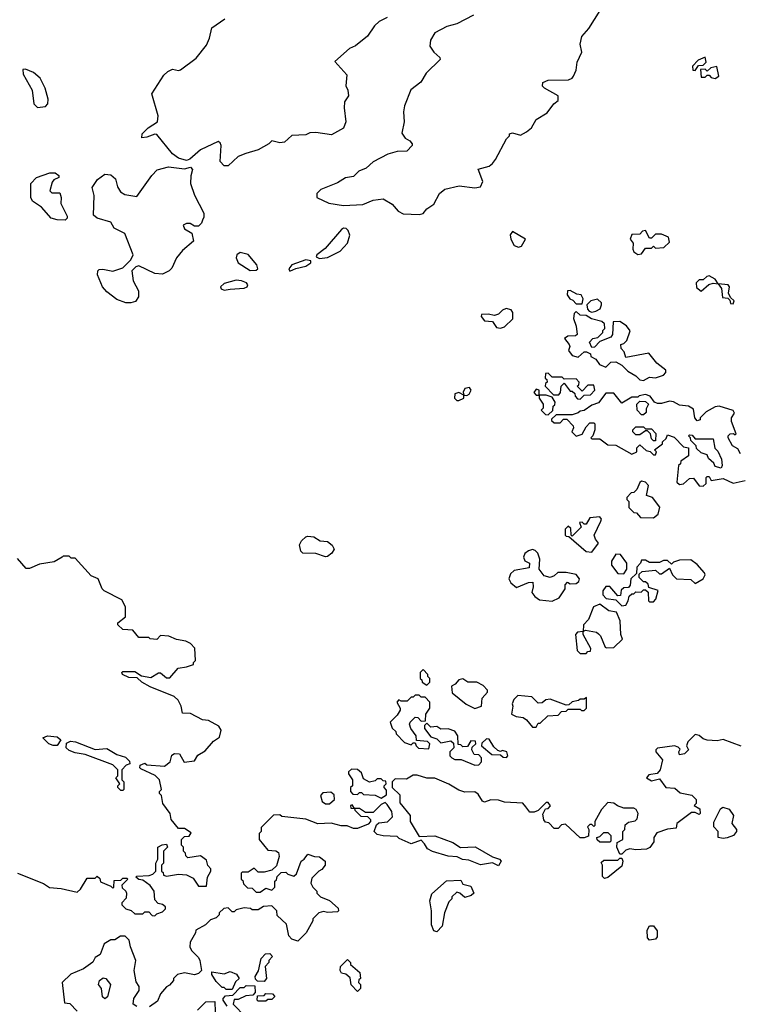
# Model space of a CAD drawing. Extents: x 2293830 to 2387798, y 66850 to 233222.
# Tile 31 of 192: x 2338636 to 2342251, y 145495 to 150449. Entities that reach past the tile are written whole.
import ezdxf

# ---------------------------------------------------------------- set-up
doc = ezdxf.new("R2010")
doc.units = 0

msp = doc.modelspace()

# ---------------------------------------------------------------- linework, layer by layer
at = {"layer": '0CON05XD'}
for points in [[(2340645, 149468), (2340665, 149473.8), (2340685, 149497.5), (2340719.3, 149520.7), (2340747.5, 149575), (2340775, 149596.7), (2340847, 149613), (2340925, 149603.3), (2340955, 149607.5), (2340966.7, 149635), (2340943, 149697), (2340997.7, 149712.3), (2341014.3, 149725.7), (2341030, 149745), (2341085, 149850), (2341100, 149865), (2341100, 149875), (2341115, 149880), (2341155, 149867.5), (2341186.1, 149883.9), (2341211.2, 149905), (2341235, 149946.7), (2341289.5, 149980.5), (2341322.5, 150025), (2341345, 150042.5), (2341345.5, 150065.5), (2341276.7, 150105), (2341266.7, 150115), (2341267, 150133), (2341295, 150143.8), (2341397, 150147), (2341415, 150153.8), (2341422, 150165), (2341436.2, 150195), (2341441.2, 150235), (2341463.3, 150285), (2341456.2, 150325), (2341464, 150365), (2341500, 150405), (2341556.7, 150495)], [(2340485, 150460), (2340445, 150440), (2340421.5, 150418.5), (2340385, 150366.7), (2340325, 150317.5), (2340295, 150303.3), (2340221.7, 150238.3), (2340281.7, 150171.7), (2340276.1, 150116.1), (2340286.2, 150095), (2340290, 150065), (2340270, 150035), (2340267.5, 150005), (2340277.5, 149935), (2340265, 149902.5), (2340205, 149870), (2340125, 149882), (2340095, 149878.8), (2340075, 149868.8), (2340005, 149866.2), (2339967.3, 149832.7), (2339945, 149828.8), (2339905, 149840), (2339890, 149825), (2339835, 149793.8), (2339774.3, 149775.7), (2339735, 149761.2), (2339685, 149713.8), (2339665, 149713.8), (2339644, 149735), (2339650, 149815), (2339645, 149830), (2339635, 149836.7), (2339545, 149794.3), (2339492.3, 149747.7), (2339475, 149740), (2339435, 149752.9), (2339405, 149774.3), (2339325, 149871.2), (2339315, 149873.3), (2339275, 149857.5), (2339250, 149855), (2339252.5, 149875), (2339282.5, 149905), (2339329.2, 149935), (2339333.1, 149965), (2339301.2, 150075), (2339360.9, 150169.2), (2339381.2, 150188.8), (2339405, 150199.4), (2339435, 150192.5), (2339445, 150195.8), (2339524, 150256), (2339575, 150321.2), (2339590, 150355), (2339602.3, 150407.7), (2339667.6, 150452.4)], [(2340918.6, 150471.4), (2340835, 150428), (2340785, 150413.8), (2340725, 150382.5), (2340702.5, 150345), (2340700, 150315), (2340720, 150285), (2340749.3, 150259.3), (2340751.7, 150248.3), (2340680.7, 150179.3), (2340653.3, 150135), (2340604.4, 150095.6), (2340571.2, 150015), (2340566.7, 149985), (2340570, 149935), (2340558.3, 149878.3), (2340575, 149852.5), (2340599.3, 149839.3), (2340610, 149825), (2340610, 149815), (2340583.3, 149786.7), (2340535, 149785.8), (2340488.3, 149771.7), (2340415, 149733.3), (2340378.3, 149701.7), (2340342.7, 149687.3), (2340315, 149660), (2340275, 149652.5), (2340235, 149628), (2340151.2, 149595), (2340131.2, 149575), (2340130, 149555), (2340191.2, 149525), (2340265.7, 149514.3), (2340361.7, 149518.3), (2340415, 149541.2), (2340465, 149546.7), (2340510.5, 149520.5), (2340540, 149485), (2340565, 149471.2), (2340645, 149468)], [(2342035, 150192.5), (2342051.7, 150218.3), (2342075, 150220), (2342090, 150235), (2342085, 150260), (2342050, 150245), (2342020, 150215), (2342022.5, 150195), (2342035, 150192.5)], [(2338725, 150007.5), (2338765, 150012.5), (2338777.5, 150025), (2338779.3, 150049.3), (2338763.3, 150105), (2338738.8, 150155), (2338705, 150183.8), (2338665, 150200), (2338651.7, 150198.3), (2338653.3, 150175), (2338698.6, 150095), (2338706.7, 150025), (2338725, 150007.5)], [(2342135, 150152.5), (2342152.5, 150165), (2342142.5, 150212.5), (2342113, 150207), (2342095, 150190), (2342085, 150200), (2342061.7, 150198.3), (2342065, 150160), (2342085, 150160), (2342095, 150170), (2342105, 150170), (2342115, 150157.5), (2342135, 150152.5)], [(2339195, 149023.8), (2339170, 149025), (2339125, 149040.8), (2339075, 149078.8), (2339052, 149105), (2339028, 149165), (2339028.8, 149185), (2339035, 149191.2), (2339053.6, 149193.6), (2339103.6, 149183.6), (2339155, 149200), (2339195, 149240), (2339206.7, 149265), (2339165, 149372.5), (2339110.7, 149400.7), (2339095, 149430), (2339025, 149450), (2339007.5, 149465), (2339010, 149565), (2339000.6, 149605), (2339026.5, 149645), (2339065, 149671.1), (2339095, 149668.6), (2339118.3, 149648.3), (2339127.7, 149607.7), (2339142.3, 149582.3), (2339165, 149568.8), (2339225, 149558.8), (2339300.5, 149665), (2339327.4, 149692.6), (2339385, 149707.8), (2339465, 149698.8), (2339495, 149707.5), (2339506, 149695), (2339496.6, 149663.4), (2339494.5, 149625), (2339515.6, 149565.6), (2339562.5, 149475), (2339562.5, 149455), (2339555, 149440), (2339550, 149425), (2339535, 149410), (2339515, 149410), (2339493, 149423), (2339475, 149423.8), (2339458.8, 149415), (2339465, 149396.7), (2339502.5, 149375), (2339510, 149335), (2339455, 149287.5), (2339425, 149250), (2339400.7, 149199.3), (2339387.5, 149185), (2339355, 149168.8), (2339315, 149171.2), (2339235, 149210), (2339220, 149205), (2339200, 149185), (2339207.5, 149135), (2339233.3, 149085), (2339233.3, 149055), (2339218.8, 149031.2), (2339195, 149023.8)], [(2338865, 149440), (2338825, 149441.2), (2338795, 149450), (2338745.9, 149505.9), (2338700, 149535), (2338692.5, 149555), (2338692.5, 149625), (2338720, 149655), (2338788.3, 149678.3), (2338815, 149678), (2338832.5, 149665), (2338832.5, 149655), (2338807, 149643), (2338799.3, 149630.7), (2338788.3, 149588.3), (2338798.3, 149578.3), (2338837, 149577), (2338843.8, 149555), (2338843.6, 149523.6), (2338875, 149460), (2338875, 149450), (2338865, 149440)], [(2340145, 149246.7), (2340185, 149252), (2340247.5, 149285), (2340285.8, 149324.2), (2340296.2, 149365), (2340288.3, 149388.3), (2340278.3, 149398.3), (2340265, 149400), (2340255, 149393.3), (2340172.7, 149297.3), (2340130, 149265), (2340127.5, 149255), (2340145, 149246.7)], [(2341145, 149303.8), (2341160, 149310), (2341180, 149345), (2341115, 149382.5), (2341103.9, 149366.1), (2341106.7, 149345), (2341123, 149313), (2341145, 149303.8)], [(2341745, 149267.5), (2341765, 149270), (2341785, 149300), (2341815, 149300), (2341825, 149310), (2341835, 149300), (2341877, 149303), (2341905, 149330), (2341900, 149355), (2341865, 149370), (2341835, 149370), (2341815, 149350), (2341805, 149350), (2341785, 149387.5), (2341770, 149385), (2341755, 149370), (2341715, 149367.5), (2341707.5, 149345), (2341722.5, 149325), (2341720, 149295), (2341725, 149280), (2341745, 149267.5)], [(2339795, 149187.5), (2339825, 149188), (2339833.8, 149195), (2339828.8, 149215), (2339785, 149267.5), (2339745, 149277.5), (2339727.5, 149265), (2339725, 149250), (2339735, 149226.2), (2339795, 149187.5)], [(2339995, 149183.3), (2340025, 149197.5), (2340075, 149208.8), (2340100, 149225), (2340100, 149235), (2340075, 149240), (2340005, 149215.8), (2339990, 149195), (2339995, 149183.3)], [(2342225, 149020), (2342230, 149035), (2342211.7, 149051.7), (2342202.5, 149072.5), (2342207.5, 149105), (2342200, 149115), (2342150, 149120), (2342135, 149142.5), (2342105, 149160), (2342093, 149157), (2342075, 149140), (2342055, 149140), (2342040, 149125), (2342041.7, 149101.7), (2342065, 149082.5), (2342103, 149117), (2342125, 149122.5), (2342150, 149120), (2342167, 149097), (2342171.7, 149051.7), (2342198.3, 149048.3), (2342208.3, 149038.3), (2342211.7, 149021.7), (2342225, 149020)], [(2339665, 149088), (2339695, 149093.3), (2339765, 149098), (2339780, 149105), (2339783.3, 149115), (2339776.7, 149125), (2339752.5, 149135), (2339725, 149138.1), (2339665, 149122), (2339646.7, 149105), (2339650, 149095), (2339665, 149088)], [(2341465, 149020), (2341470, 149045), (2341460, 149065), (2341438.3, 149068.3), (2341405, 149086.7), (2341392.5, 149085), (2341390, 149065), (2341403.6, 149043.6), (2341418.3, 149038.3), (2341435, 149020), (2341465, 149020)], [(2341515, 148977.5), (2341535, 148982.5), (2341556.4, 148993.6), (2341562.5, 149015), (2341562.5, 149025), (2341543, 149043), (2341510, 149035), (2341490, 149015), (2341493, 148993), (2341501.7, 148981.7), (2341515, 148977.5)], [(2341055, 148896.7), (2341075, 148903.3), (2341117, 148943), (2341117.5, 148975), (2341108.3, 148988.3), (2341083.6, 148996.4), (2341065, 148987.5), (2341045, 148967.5), (2341025, 148960), (2340993, 148967), (2340960, 148965), (2340957.5, 148955), (2340973.8, 148933.8), (2341015, 148930), (2341035, 148900), (2341055, 148896.7)], [(2341775, 148633.3), (2341805, 148650), (2341835, 148646.7), (2341875, 148660), (2341887, 148673), (2341886.7, 148685), (2341840.7, 148720.7), (2341801.7, 148771.7), (2341685, 148750), (2341677, 148777), (2341662.5, 148795), (2341660, 148815), (2341675, 148820), (2341690, 148835), (2341707, 148883), (2341689.3, 148909.3), (2341655, 148930), (2341621.7, 148928.3), (2341617.5, 148865), (2341609.3, 148850.7), (2341555, 148830), (2341528.3, 148801.7), (2341515, 148800), (2341503, 148827), (2341520, 148845), (2341545, 148850), (2341570, 148875), (2341570, 148885), (2341580, 148895), (2341578.3, 148918.3), (2341565, 148930), (2341513, 148943), (2341485, 148960), (2341455, 148962.5), (2341435, 148980), (2341425, 148970), (2341422.5, 148945), (2341436.1, 148906.1), (2341440, 148865), (2341431.7, 148858.3), (2341393.6, 148856.4), (2341377.5, 148845), (2341400, 148815), (2341403.3, 148805), (2341396.7, 148785), (2341415, 148760), (2341445, 148751.2), (2341475, 148777.5), (2341487, 148777), (2341508.3, 148768.3), (2341510, 148755), (2341535, 148740), (2341553.6, 148713.6), (2341585, 148700), (2341610, 148725), (2341635, 148727.5), (2341665, 148710), (2341695, 148680), (2341735, 148657.5), (2341755, 148637.5), (2341775, 148633.3)], [(2341455, 148540), (2341475, 148560), (2341508.3, 148561.7), (2341530, 148585), (2341525, 148610), (2341495, 148610), (2341465, 148580), (2341440, 148605), (2341448.3, 148611.7), (2341450, 148625), (2341435, 148642.5), (2341375, 148640), (2341365, 148650), (2341315, 148650), (2341295, 148670), (2341281.7, 148668.3), (2341280, 148645), (2341288.3, 148638.3), (2341290, 148625), (2341281.7, 148618.3), (2341280, 148605), (2341321.7, 148561.7), (2341348.3, 148561.7), (2341357, 148573), (2341360, 148605), (2341375, 148620), (2341405, 148580), (2341415, 148580), (2341428.3, 148568.3), (2341430, 148555), (2341441.7, 148541.7), (2341455, 148540)], [(2340845, 148533.3), (2340870, 148545), (2340870, 148560), (2340885, 148557.5), (2340897.5, 148565), (2340906.7, 148585), (2340898.8, 148598.8), (2340875, 148592.5), (2340867.5, 148575), (2340870, 148560), (2340845, 148573.3), (2340825, 148566.7), (2340823.3, 148545), (2340835, 148533.3), (2340845, 148533.3)], [(2341295, 148460), (2341318.3, 148481.7), (2341320, 148505), (2341328.3, 148511.7), (2341330, 148525), (2341315, 148550), (2341285, 148560), (2341250, 148560), (2341250, 148585), (2341235, 148590), (2341223, 148573), (2341235, 148560), (2341250, 148560), (2341250, 148545), (2341270, 148515), (2341270, 148495), (2341260, 148485), (2341281.7, 148461.7), (2341295, 148460)], [(2342262.5, 148265), (2342249.3, 148289.3), (2342222.5, 148305), (2342200, 148345), (2342200, 148355), (2342210, 148365), (2342227.5, 148367.5), (2342235, 148360), (2342240, 148365), (2342216.4, 148426.4), (2342216.7, 148445), (2342231.7, 148468.3), (2342225, 148482.5), (2342155, 148503.8), (2342135, 148501.2), (2342090, 148475), (2342060, 148445), (2342060, 148435), (2342045, 148430), (2342032.5, 148445), (2342025, 148490), (2342000, 148505), (2341955, 148510), (2341925, 148526.7), (2341905, 148530), (2341865, 148517.5), (2341845, 148517.5), (2341830, 148525), (2341807.5, 148555), (2341785, 148563.3), (2341753, 148557), (2341745, 148550), (2341715, 148550), (2341665, 148520), (2341625, 148570), (2341585, 148570), (2341548.3, 148521.7), (2341515, 148510), (2341475, 148482.5), (2341455, 148480), (2341445, 148470), (2341415, 148460), (2341335, 148460), (2341311.7, 148438.3), (2341311.7, 148431.7), (2341325, 148420), (2341355, 148420), (2341371.7, 148438.3), (2341388.3, 148438.3), (2341420, 148405), (2341422.5, 148395), (2341413.3, 148375), (2341435, 148353.3), (2341466.4, 148363.6), (2341485, 148400), (2341505, 148420), (2341525, 148420), (2341530, 148415), (2341530, 148385), (2341520, 148355), (2341510, 148345), (2341515, 148340), (2341555, 148340), (2341595, 148310), (2341635, 148307.5), (2341715, 148262.5), (2341740, 148275), (2341740, 148295), (2341755, 148310), (2341788.3, 148281.7), (2341807, 148277), (2341825, 148260), (2341835, 148260), (2341840, 148275), (2341830, 148285), (2341870, 148315), (2341870, 148325), (2341888.3, 148341.7), (2341895, 148360), (2341928.3, 148348.3), (2341975, 148300), (2342000, 148295), (2342000, 148255), (2341961.7, 148228.3), (2341960, 148215), (2341950, 148205), (2341942.5, 148122.5), (2341955, 148110), (2341975, 148113.3), (2342005, 148140), (2342025, 148142.5), (2342055, 148103.3), (2342075, 148102.5)], [(2341775, 148460), (2341765, 148460), (2341742.5, 148485), (2341740, 148515), (2341755, 148530), (2341785, 148527.5), (2341800, 148515), (2341788.3, 148491.7), (2341787.5, 148472.5), (2341775, 148460)], [(2341835, 148330), (2341825, 148330), (2341815, 148340), (2341810, 148365), (2341795, 148380), (2341785, 148380), (2341755, 148360), (2341735, 148360), (2341720, 148375), (2341720, 148385), (2341735, 148400), (2341775, 148400), (2341785, 148390), (2341815, 148390), (2341837, 148367), (2341835, 148330)], [(2342165, 148192.5), (2342135, 148200), (2342128.3, 148218.3), (2342101.7, 148241.7), (2342095, 148260), (2342065, 148270), (2342041.7, 148291.7), (2342040, 148305), (2342011.7, 148331.7), (2342010, 148345), (2342000, 148355), (2342005, 148360), (2342018.3, 148358.3), (2342035, 148340), (2342125, 148340), (2342133, 148293), (2342148.3, 148278.3), (2342167, 148237), (2342170, 148205), (2342165, 148192.5)], [(2341825, 147942.5), (2341848.3, 147961.7), (2341857, 147997), (2341820, 148045), (2341790, 148055), (2341800, 148105), (2341785, 148122.5), (2341765, 148127.5), (2341755, 148120), (2341740, 148085), (2341725, 148070), (2341711.7, 148068.3), (2341690, 148045), (2341690, 148035), (2341700, 148025), (2341700, 147995), (2341725, 147970), (2341738.3, 147968.3), (2341760, 147945), (2341825, 147942.5)], [(2342075, 148102.5), (2342090, 148115), (2342090, 148145), (2342095, 148150), (2342105, 148150), (2342115, 148130), (2342175, 148140), (2342225, 148117.5), (2342285, 148130)], [(2341515, 147770), (2341547.5, 147815), (2341532.5, 147835), (2341526.7, 147855), (2341560, 147925), (2341562.5, 147935), (2341555, 147947.5), (2341505, 147942.5), (2341485, 147910), (2341475, 147910), (2341465, 147920), (2341451.7, 147918.3), (2341460, 147895), (2341415, 147850), (2341410, 147855), (2341408.3, 147888.3), (2341395, 147900), (2341380, 147885), (2341380, 147855), (2341385, 147850), (2341398.3, 147848.3), (2341485, 147773.3), (2341515, 147770)], [(2340175, 147746.7), (2340125, 147763.8), (2340060, 147765), (2340050, 147775), (2340043, 147807), (2340053.6, 147826.4), (2340075, 147847.5), (2340085, 147850), (2340115, 147847.5), (2340147.3, 147827.3), (2340185, 147823.3), (2340207.5, 147805), (2340217.5, 147785), (2340206.2, 147765), (2340185, 147748.8), (2340175, 147746.7)], [(2341315, 147523.3), (2341349.3, 147540.7), (2341380, 147585), (2341380, 147605), (2341391.7, 147618.3), (2341405, 147610), (2341435, 147612.5), (2341448.3, 147621.7), (2341452.5, 147635), (2341435, 147657.5), (2341385, 147667.5), (2341343, 147667), (2341325, 147650), (2341305, 147642.5), (2341275, 147650), (2341250, 147685), (2341252.5, 147735), (2341242.5, 147765), (2341228.8, 147778.8), (2341215, 147782.5), (2341195, 147776.7), (2341177.7, 147762.3), (2341171.2, 147745), (2341176.7, 147726.7), (2341200, 147715), (2341198.3, 147691.7), (2341123, 147677), (2341105, 147660), (2341097.5, 147635), (2341107.5, 147615), (2341135, 147592.5), (2341195, 147617.5), (2341218.3, 147618.3), (2341220, 147595), (2341213, 147567), (2341227, 147547), (2341250.7, 147530.7), (2341315, 147523.3)], [(2339245, 146680), (2339240, 146685), (2339241.7, 146698.3), (2339265, 146707.5), (2339275, 146700), (2339365, 146693.3), (2339392.5, 146715), (2339401.7, 146748.3), (2339415, 146757.5), (2339440, 146755), (2339463, 146713), (2339515, 146720), (2339531.7, 146748.3), (2339569.3, 146770.7), (2339610.7, 146819.3), (2339641.7, 146838.3), (2339650, 146875), (2339637.5, 146895), (2339585, 146923.3), (2339555, 146926.7), (2339495, 146958.8), (2339455, 146960), (2339447.5, 146995), (2339432.5, 147025), (2339413.6, 147043.6), (2339292.3, 147092.3), (2339250, 147115), (2339227, 147137), (2339185, 147140), (2339152.5, 147155), (2339150, 147165), (2339155, 147170), (2339215, 147170), (2339248.3, 147148.3), (2339295, 147140), (2339335, 147162.5), (2339345, 147162.5), (2339375, 147137.5), (2339391.7, 147138.3), (2339433, 147187), (2339475, 147192.5), (2339510, 147205), (2339510, 147215), (2339520, 147225), (2339517, 147287), (2339495, 147310), (2339471.7, 147321.7), (2339425, 147330), (2339387, 147347), (2339345, 147350), (2339325, 147330), (2339293, 147333), (2339285, 147340), (2339235, 147340), (2339205, 147377.5), (2339155, 147380), (2339130, 147405), (2339130, 147415), (2339167.5, 147445), (2339167.5, 147495), (2339149.3, 147529.3), (2339060, 147575), (2339050, 147585), (2339030, 147635), (2338995, 147650), (2338915, 147740), (2338895, 147740), (2338885, 147750), (2338855, 147750), (2338850, 147745), (2338809.3, 147720.7), (2338735, 147710), (2338685, 147687.5), (2338668.3, 147688.3), (2338625, 147737.5)], [(2341665, 147500), (2341685, 147502.5), (2341697.5, 147525), (2341701.7, 147548.3), (2341715, 147560), (2341725, 147560), (2341735, 147570), (2341761.7, 147568.3), (2341775, 147580), (2341785, 147580), (2341798.3, 147568.3), (2341800, 147525), (2341805, 147520), (2341825, 147520), (2341837, 147533), (2341847.5, 147577.5), (2341801.7, 147591.7), (2341798.3, 147608.3), (2341785, 147620), (2341775, 147620), (2341751.7, 147641.7), (2341751.7, 147658.3), (2341768.3, 147671.7), (2341835, 147680), (2341855, 147660), (2341865, 147660), (2341905, 147690), (2341920, 147655), (2341940, 147635), (2342011.7, 147631.7), (2342035, 147612.5), (2342073.9, 147636.1), (2342083.8, 147655), (2342081.2, 147665), (2342045, 147707.5), (2342011.7, 147731.7), (2341955, 147730), (2341925, 147720), (2341915, 147710), (2341895, 147727.5), (2341875, 147727.5), (2341855, 147717.5), (2341805, 147717.5), (2341785, 147730), (2341765, 147730), (2341760, 147715), (2341740, 147695), (2341738.3, 147661.7), (2341710, 147635), (2341707, 147603), (2341698.3, 147591.7), (2341675, 147590), (2341661.7, 147578.3), (2341658.3, 147551.7), (2341645, 147550), (2341605, 147596.7), (2341585, 147596.7), (2341570, 147575), (2341570, 147555), (2341586.4, 147536.4), (2341635, 147530), (2341665, 147500)], [(2341675, 147660), (2341690, 147685), (2341690, 147715), (2341658.3, 147758.3), (2341635, 147760), (2341612.5, 147725), (2341612.5, 147705), (2341645, 147662.5), (2341675, 147660)], [(2341485, 147260), (2341495, 147270), (2341508.3, 147271.7), (2341510, 147285), (2341470, 147355), (2341470, 147370), (2341482.5, 147377.5), (2341537, 147367), (2341548.3, 147358.3), (2341558.3, 147348.3), (2341581.7, 147291.7), (2341588.3, 147288.3), (2341625, 147290), (2341668.3, 147331.7), (2341660, 147355), (2341657.5, 147425), (2341638.3, 147468.3), (2341600, 147475), (2341555, 147507.5), (2341522.5, 147495), (2341498.3, 147431.7), (2341472.5, 147405), (2341470, 147370), (2341443, 147367), (2341432.5, 147355), (2341440, 147275), (2341455, 147260), (2341485, 147260)], [(2340685, 147100), (2340700, 147115), (2340700, 147135), (2340690, 147145), (2340690, 147155), (2340665, 147180), (2340650, 147165), (2340650, 147135), (2340658.3, 147128.3), (2340660, 147115), (2340685, 147100)], [(2340925, 146983.8), (2340960, 146995), (2340962.5, 147035), (2340990, 147065), (2340990, 147075), (2340968.3, 147098.3), (2340935.8, 147115.8), (2340890, 147115), (2340865, 147132.5), (2340845, 147127.5), (2340827.5, 147105), (2340807.5, 147095), (2340811.7, 147061.7), (2340882.5, 147005), (2340925, 146983.8)], [(2340695, 146780), (2340700, 146805), (2340687, 146817), (2340631.7, 146821.7), (2340630, 146845), (2340603, 146883), (2340597.5, 146905), (2340600, 146915), (2340625, 146940), (2340638.3, 146938.3), (2340655, 146920), (2340678.3, 146921.7), (2340680, 146955), (2340700, 146985), (2340700, 147015), (2340675, 147040), (2340655, 147040), (2340645, 147050), (2340625, 147050), (2340615, 147040), (2340605, 147040), (2340585, 147020), (2340555, 147020), (2340543, 147027), (2340532.5, 147015), (2340550, 146985), (2340550, 146975), (2340535, 146950), (2340500, 146915), (2340510, 146885), (2340528.3, 146868.3), (2340530, 146855), (2340571.7, 146811.7), (2340605, 146800), (2340615, 146810), (2340625, 146810), (2340630, 146795), (2340643, 146783), (2340695, 146780)], [(2341235, 146890), (2341245, 146910), (2341255, 146910), (2341293, 146947), (2341345, 146950), (2341361.7, 146968.3), (2341385, 146970), (2341395, 146980), (2341455, 146980), (2341463, 146973), (2341476.1, 146973.9), (2341487.5, 146985), (2341488.3, 147038.3), (2341475, 147030), (2341455, 147030), (2341447, 147023), (2341415, 147017.5), (2341398.3, 147001.7), (2341385, 147000), (2341305, 147030), (2341283, 147027), (2341265, 147012.5), (2341245, 147010), (2341211.7, 147041.7), (2341141.7, 147048.3), (2341121.7, 147028.3), (2341113, 147007), (2341117.5, 146995), (2341110, 146955), (2341133, 146943), (2341168.3, 146938.3), (2341186.2, 146926.2), (2341215, 146890), (2341235, 146890)], [(2340925, 146697.5), (2340945, 146700), (2340960, 146715), (2340960, 146735), (2340945, 146750), (2340921.7, 146751.7), (2340910, 146775), (2340911.7, 146788.3), (2340930, 146805), (2340928.3, 146818.3), (2340905, 146820), (2340888.3, 146791.7), (2340865, 146790), (2340855, 146800), (2340841.7, 146801.7), (2340840, 146845), (2340825, 146870), (2340791.7, 146881.7), (2340755, 146880), (2340735, 146892.5), (2340705, 146890), (2340685, 146910), (2340672.5, 146897.5), (2340673, 146883), (2340705, 146840), (2340735, 146830), (2340755, 146810), (2340805, 146820), (2340818.3, 146808.3), (2340820, 146785), (2340800, 146765), (2340800, 146745), (2340810, 146735), (2340825, 146727.5), (2340857, 146727), (2340925, 146697.5)], [(2338805, 146796.7), (2338782.5, 146805), (2338752.5, 146835), (2338775, 146846.2), (2338825, 146840), (2338842.5, 146825), (2338825, 146797.5), (2338805, 146796.7)], [(2341085, 146737.5), (2341092.5, 146745), (2341087.5, 146765), (2341065, 146772.5), (2341055, 146767.5), (2341041.7, 146771.7), (2341020.7, 146790.7), (2340998.3, 146828.3), (2340985, 146830), (2340961.7, 146808.3), (2340960, 146795), (2341011.7, 146751.7), (2341055, 146750), (2341068.3, 146738.3), (2341085, 146737.5)], [(2342265, 146794.2), (2342175, 146827.5), (2342145, 146820), (2342095, 146823.3), (2342075, 146830), (2342055, 146848), (2342035, 146852), (2341997.5, 146815), (2341990, 146795), (2342000, 146775), (2341980, 146755), (2341955, 146750), (2341952.5, 146765), (2341958.3, 146778.3), (2341948.8, 146788.8), (2341930, 146795), (2341845, 146783.3), (2341836.7, 146775), (2341836.7, 146765), (2341870, 146725), (2341857.5, 146675), (2341843.6, 146656.4), (2341800.5, 146649.5), (2341790, 146635), (2341815, 146618.8), (2341855, 146630), (2341886.4, 146586.4), (2341932.5, 146582.5), (2341958.3, 146558.3), (2342017, 146547), (2342040, 146525), (2342040, 146505), (2342030, 146495), (2342058.3, 146478.3), (2342060, 146455), (2342055, 146450), (2342035, 146460), (2342015, 146460), (2341942.5, 146405), (2341938.3, 146381.7), (2341895, 146376.7), (2341841.7, 146358.3), (2341826.7, 146335), (2341827, 146313), (2341806.4, 146283.6), (2341790, 146275), (2341735, 146272.5), (2341705, 146277.5), (2341685, 146270), (2341665, 146250), (2341655, 146250), (2341640, 146285), (2341641.7, 146308.3), (2341670, 146325), (2341670, 146365), (2341680, 146375), (2341681.7, 146398.3), (2341698.3, 146411.7), (2341731.7, 146418.3), (2341741.7, 146428.3), (2341747.5, 146455), (2341737.5, 146475), (2341725, 146482.5), (2341675, 146482.5), (2341643, 146493), (2341625, 146507.5), (2341595, 146510), (2341562.5, 146475), (2341530, 146415), (2341530, 146395), (2341525, 146390), (2341515, 146400), (2341505, 146400), (2341491.7, 146388.3), (2341500, 146375), (2341498.3, 146341.7), (2341475, 146332.5), (2341455, 146332.5), (2341381.7, 146401.7), (2341361.7, 146398.3), (2341345, 146380), (2341325, 146380), (2341298.3, 146408.3), (2341281.7, 146411.7), (2341273, 146423), (2341268.3, 146451.7), (2341281.7, 146478.3), (2341295, 146480), (2341307, 146493), (2341295, 146510), (2341285, 146510), (2341245, 146470), (2341225, 146462.5), (2341202.5, 146462.5), (2341181.7, 146488.3)], [(2339155, 146570), (2339145, 146570), (2339130, 146585), (2339130, 146595), (2339140, 146605), (2339120, 146635), (2339130, 146645), (2339130, 146675), (2339105, 146700), (2338965, 146752.5), (2338915, 146760), (2338885, 146771.2), (2338870, 146785), (2338870.7, 146809.3), (2338891.7, 146818.3), (2338915.9, 146815.9), (2339015, 146777.5), (2339075, 146782.5), (2339125, 146752.5), (2339168.3, 146738.3), (2339188.3, 146718.3), (2339190, 146705), (2339171.7, 146698.3), (2339150, 146675), (2339150, 146625), (2339160, 146615), (2339160, 146575), (2339155, 146570)], [(2338624.3, 146154.3), (2338755, 146103.3), (2338785, 146082), (2338845, 146078), (2338925, 146060), (2338942.5, 146075), (2338975, 146130), (2339015, 146130), (2339025, 146140), (2339038.3, 146128.3), (2339041.7, 146111.7), (2339095, 146090), (2339105, 146080), (2339110, 146085), (2339111.7, 146118.3), (2339145, 146120), (2339155, 146130), (2339175, 146130), (2339180, 146125), (2339150, 146095), (2339151.7, 146081.7), (2339170, 146065), (2339172.5, 146055), (2339171.7, 146028.3), (2339150, 146005), (2339150, 145995), (2339170, 145975), (2339197, 145967), (2339215, 145950), (2339255, 145950), (2339265, 145960), (2339285, 145960), (2339301.7, 145941.7), (2339315, 145940), (2339325, 145950), (2339355, 145960), (2339370, 145975), (2339370, 145985), (2339355, 145997.5), (2339333, 146003), (2339315, 146020), (2339312.5, 146065), (2339293, 146093), (2339255, 146120), (2339235, 146122.5), (2339220, 146135), (2339225, 146140), (2339287, 146143), (2339305, 146150), (2339320, 146165), (2339320, 146205), (2339330, 146225), (2339330, 146285), (2339353, 146297), (2339375, 146300), (2339380, 146285), (2339360, 146265), (2339360, 146205), (2339350, 146195), (2339350, 146165), (2339358.3, 146158.3), (2339360, 146145), (2339375, 146140), (2339435, 146150), (2339475, 146146.7), (2339509.3, 146129.3), (2339535, 146090), (2339575, 146090), (2339580, 146135), (2339597.5, 146165), (2339597, 146177), (2339583, 146193), (2339575, 146220), (2339545, 146242.5), (2339481.7, 146231.7), (2339471.7, 146241.7), (2339470, 146255), (2339460, 146265), (2339460, 146285), (2339450, 146295), (2339450, 146325), (2339465, 146340), (2339488.3, 146341.7), (2339498.3, 146358.3), (2339465, 146380), (2339435, 146380), (2339397.5, 146425), (2339392.5, 146455), (2339356.7, 146505), (2339350, 146545), (2339340, 146555), (2339340, 146565), (2339350, 146575), (2339340, 146625), (2339317, 146647), (2339245, 146680)], [(2341181.7, 146488.3), (2341166.4, 146506.4), (2341075, 146512.5), (2341045, 146522.5), (2341007, 146523), (2340975, 146512.5), (2340965, 146517.5), (2340942.7, 146552.7), (2340925, 146563.8), (2340875, 146562.5), (2340845, 146572.5), (2340795, 146602.5), (2340725, 146632.5), (2340685, 146632.5), (2340635, 146647.5), (2340615, 146647.5), (2340581.7, 146628.3), (2340525, 146630), (2340510, 146615), (2340510, 146585), (2340548.3, 146548.3), (2340548.3, 146508.3), (2340600, 146445), (2340600, 146415), (2340645, 146340), (2340725, 146342.5), (2340815, 146308.8), (2340853.6, 146283.6), (2340927, 146287), (2341015, 146237.5), (2341050, 146225), (2341057.5, 146215), (2341045, 146192.5), (2341015, 146207.5), (2340955, 146197.5), (2340895, 146220), (2340863, 146223), (2340837, 146237), (2340790.7, 146240.7), (2340713, 146263), (2340687, 146277), (2340673, 146303), (2340655, 146320), (2340605, 146302.5), (2340545, 146330), (2340535, 146340), (2340465, 146342.5), (2340435, 146350), (2340420, 146365), (2340431.7, 146398.3), (2340442.5, 146407.5), (2340487, 146413), (2340511.7, 146438.3), (2340507.5, 146465), (2340485, 146500), (2340475, 146510), (2340455, 146500), (2340415, 146460), (2340375, 146460), (2340345, 146480), (2340320, 146480), (2340308.3, 146498.3), (2340300, 146495), (2340301.7, 146481.7), (2340320, 146480), (2340321.7, 146471.7), (2340351.7, 146441.7), (2340385, 146440), (2340400, 146425), (2340400, 146415), (2340388.3, 146401.7), (2340335, 146380), (2340315, 146380), (2340283, 146393), (2340253.6, 146393.6), (2340203, 146407), (2340135, 146402.5), (2340075, 146426.7), (2339955, 146440), (2339945, 146447.5), (2339913, 146447), (2339850, 146385), (2339850, 146365), (2339840, 146355), (2339840, 146325), (2339885, 146270), (2339925, 146267.5), (2339938.3, 146258.3), (2339941.7, 146238.3), (2339928.3, 146191.7), (2339905, 146170), (2339865, 146160), (2339835, 146160), (2339815, 146180), (2339785, 146160), (2339755, 146160), (2339750, 146155), (2339750, 146125), (2339758.3, 146118.3), (2339761.7, 146101.7), (2339781.7, 146081.7), (2339805, 146080), (2339825, 146060), (2339845, 146060), (2339875, 146080), (2339905, 146070), (2339920, 146085), (2339920, 146115), (2339928.3, 146121.7), (2339931.7, 146138.3), (2339951.7, 146158.3), (2339975, 146160), (2339985, 146150), (2340015, 146140), (2340028.3, 146151.7), (2340052.5, 146215), (2340067.5, 146225), (2340085, 146250), (2340118.3, 146238.3), (2340145, 146237.5), (2340172.5, 146215), (2340172.5, 146195), (2340156.4, 146173.6), (2340140, 146165), (2340105, 146130), (2340100, 146105), (2340110, 146085), (2340130, 146065), (2340130, 146055), (2340150, 146035), (2340195, 146017.5), (2340238.3, 145978.3), (2340240, 145965), (2340235, 145960), (2340185, 145957.5), (2340165, 145962.5), (2340140, 145955), (2340110, 145925), (2340110, 145915), (2340077.5, 145855), (2340035, 145812.5), (2340005, 145822.5), (2339989.3, 145839.3), (2339978.3, 145898.3), (2339931.7, 145941.7), (2339930, 145965), (2339905, 145990), (2339863, 145987), (2339835, 145970), (2339805, 145970), (2339797, 145977), (2339765, 145980), (2339725, 145970), (2339715, 145960), (2339705, 145960), (2339685, 145980), (2339663, 145977), (2339640, 145955), (2339640, 145945), (2339625, 145930), (2339595, 145920), (2339570, 145895), (2339521.7, 145868.3), (2339520, 145855), (2339493, 145807), (2339492.5, 145785), (2339500, 145765), (2339535, 145730), (2339542.5, 145715), (2339550, 145665), (2339535, 145650), (2339515, 145642.5), (2339465, 145653.3), (2339430, 145645), (2339410, 145625), (2339410, 145615), (2339389.3, 145590.7), (2339375, 145582.5), (2339345, 145547.5), (2339329.3, 145510.7), (2339288.3, 145481.7)], [(2340455, 146532.5), (2340481.7, 146548.3), (2340481.7, 146571.7), (2340470, 146585), (2340470, 146595), (2340480, 146605), (2340478.3, 146618.3), (2340465, 146620), (2340455, 146630), (2340435, 146630), (2340425, 146620), (2340395, 146612.5), (2340365, 146630), (2340355, 146660), (2340336.1, 146676.1), (2340305, 146677.5), (2340290, 146665), (2340290, 146655), (2340310, 146625), (2340310, 146595), (2340300, 146585), (2340300, 146565), (2340311.7, 146551.7), (2340335, 146550), (2340345, 146560), (2340355, 146560), (2340365, 146550), (2340425, 146547.5), (2340455, 146532.5)], [(2340195, 146503.3), (2340220, 146525), (2340218.3, 146548.3), (2340201.7, 146561.7), (2340161.7, 146558.3), (2340150, 146545), (2340157.5, 146515), (2340175, 146503.3), (2340195, 146503.3)], [(2342175, 146330), (2342150, 146335), (2342150, 146365), (2342128.3, 146388.3), (2342128.3, 146411.7), (2342161.7, 146478.3), (2342173.3, 146486.7), (2342205, 146476.7), (2342227.5, 146445), (2342218, 146405), (2342242.5, 146375), (2342242.5, 146365), (2342227.5, 146345), (2342195, 146333.3), (2342175, 146330)], [(2341605, 146310), (2341555, 146310), (2341541.7, 146321.7), (2341540, 146335), (2341555, 146340), (2341575, 146360), (2341595, 146360), (2341610, 146345), (2341610, 146315), (2341605, 146310)], [(2341578.3, 146128.3), (2341568.3, 146138.3), (2341567.5, 146195), (2341561.7, 146208.3), (2341575, 146220), (2341645, 146220), (2341655, 146230), (2341665, 146230), (2341670, 146215), (2341665, 146190), (2341595, 146132.5), (2341578.3, 146128.3)], [(2340735, 145860), (2340720, 145865), (2340707.5, 145895), (2340707.5, 145965), (2340700, 146015), (2340709.3, 146050.7), (2340783, 146117), (2340855, 146120), (2340865, 146100), (2340905, 146090), (2340920, 146055), (2340907, 146043), (2340875, 146032.5), (2340850, 146055), (2340835, 146060), (2340810, 146035), (2340810, 146025), (2340795, 146010), (2340772.5, 145955), (2340761.7, 145888.3), (2340735, 145860)], [(2341805, 145817.5), (2341795, 145830), (2341792.5, 145867.5), (2341805, 145890), (2341825, 145890), (2341842.5, 145865), (2341842.5, 145835), (2341835, 145822.5), (2341805, 145817.5)], [(2339225, 145483.3), (2339207.5, 145495), (2339210, 145525), (2339237.5, 145565), (2339237.5, 145585), (2339221.7, 145608.3), (2339212.5, 145665), (2339220, 145715), (2339192.5, 145785), (2339187, 145817), (2339167, 145837), (2339143, 145837), (2339115, 145820), (2339095, 145820), (2339060.7, 145799.3), (2339040, 145745), (2339015, 145730), (2339003, 145707), (2338957, 145673), (2338893, 145647), (2338850, 145605), (2338861.7, 145501.7), (2338888.3, 145498.3), (2338925, 145460)], [(2339865, 145610), (2339831.7, 145611.7), (2339821.7, 145621.7), (2339820, 145635), (2339837, 145663), (2339850, 145725), (2339871.7, 145748.3), (2339895, 145750), (2339907.5, 145735), (2339890, 145715), (2339890, 145705), (2339870, 145685), (2339877.5, 145625), (2339865, 145610)], [(2340335, 145560), (2340303, 145593), (2340298.3, 145628.3), (2340277, 145647), (2340255, 145652.5), (2340247.5, 145665), (2340250, 145685), (2340285, 145720), (2340300, 145705), (2340300, 145695), (2340347.5, 145655), (2340350, 145625), (2340341.7, 145618.3), (2340340, 145605), (2340350, 145595), (2340350, 145575), (2340335, 145560)], [(2339705, 145570), (2339675, 145570), (2339665, 145580), (2339655, 145580), (2339625, 145610), (2339602.5, 145645), (2339601.7, 145658.3), (2339665, 145647.5), (2339695, 145660), (2339726.4, 145646.4), (2339740, 145625), (2339721.7, 145608.3), (2339705, 145570)], [(2339065, 145522.5), (2339053, 145533), (2339046.7, 145575), (2339032.5, 145595), (2339037.5, 145615), (2339055, 145627.5), (2339070, 145625), (2339092.5, 145595), (2339077, 145533), (2339065, 145522.5)], [(2339680, 145485), (2339660, 145515), (2339660, 145525), (2339671.7, 145538.3), (2339708.3, 145541.7), (2339745, 145580), (2339765, 145580), (2339775, 145590), (2339818.3, 145588.3), (2339820, 145555), (2339808.3, 145541.7), (2339773, 145537), (2339735, 145520), (2339715, 145520), (2339710, 145495), (2339771.7, 145431.7)], [(2339875, 145510), (2339835, 145510), (2339830, 145515), (2339831.7, 145538.3), (2339865, 145540), (2339875, 145550), (2339908.3, 145548.3), (2339920, 145535), (2339905, 145520), (2339885, 145520), (2339875, 145510)], [(2339530, 145465), (2339573, 145507), (2339618.3, 145508.3), (2339620, 145455)]]:
    msp.add_lwpolyline(points, dxfattribs=at)

doc.saveas('drawing.dxf')
